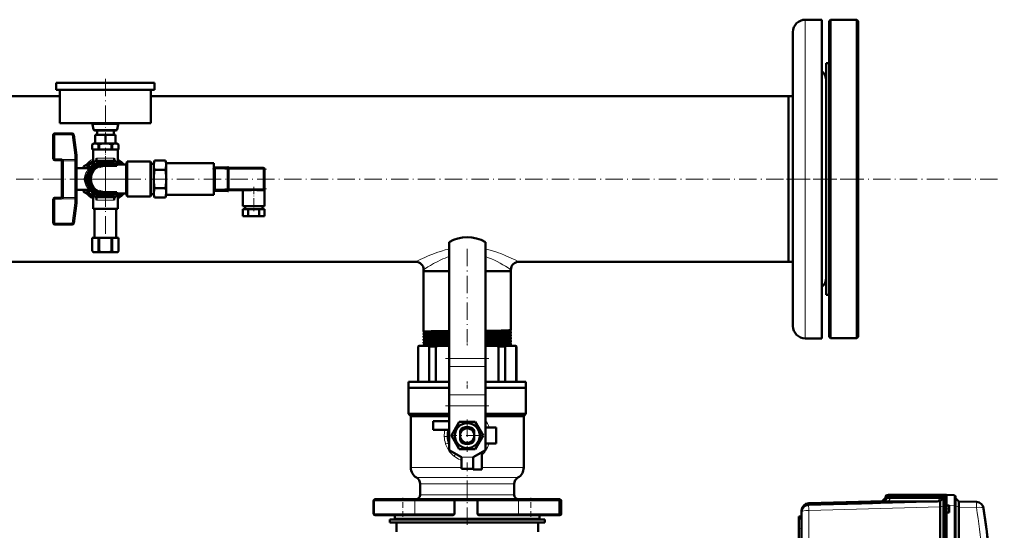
# Model space of a CAD drawing. Extents: x -2073 to 2460, y -1948 to 865.
# Tile 39 of 83: x 337 to 1018, y -1261 to -909. Entities that reach past the tile are written whole.
import ezdxf

# ---------------------------------------------------------------- set-up
doc = ezdxf.new("R2010")
doc.units = 0
doc.linetypes.add('DASHDOT', pattern=[18.5, 12, -3, 0.5, -3])

msp = doc.modelspace()

# ---------------------------------------------------------------- linework, layer by layer
at = {"color": 7, "lineweight": 18}
for p, q in [((880.07, -1018.74), (880.07, -908.71)), ((387.75, -981.05), (405.38, -981.05)), ((388.41, -984.43), (404.72, -984.43)), ((361.57, -988.24), (360.57, -988.24)), ((361.57, -988.24), (361.57, -987.24)), ((373.69, -988.24), (361.57, -988.24)), ((361.57, -988.24), (361.57, -1004.74)), ((373.69, -988.24), (373.69, -987.24)), ((373.69, -988.24), (374.68, -988.11)), ((373.69, -988.24), (375.57, -1002.31)), ((361.57, -1004.74), (360.57, -1004.74)), ((361.57, -1004.74), (365.57, -1004.74)), ((361.57, -1005.74), (361.57, -1004.74)), ((365.57, -1005.74), (365.57, -1004.74)), ((366.91, -1005.26), (366.24, -1006)), ((375.57, -1005.14), (367.57, -1005.14)), ((367.57, -1005.94), (367.57, -1005.14)), ((367.57, -1006.09), (367.57, -1005.94)), ((375.57, -1006.09), (367.57, -1006.09)), ((367.57, -1031.39), (367.57, -1006.09)), ((375.57, -1002.31), (376.56, -1002.17)), ((375.57, -1002.31), (375.57, -1005.14)), ((375.57, -1002.31), (376.57, -1002.31)), ((375.57, -1006.09), (375.57, -1005.14)), ((375.57, -1006.09), (375.57, -1031.39)), ((396.57, -1004.24), (390.41, -1004.24)), ((402.72, -1004.24), (396.57, -1004.24)), ((386.76, -1010.12), (387.04, -1010.13)), ((386.83, -1010.6), (386.77, -1010.57)), ((387.04, -1010.13), (387.08, -1010.17)), ((396.57, -1018.74), (396.57, -1009.58)), ((471.57, -1011.71), (472.07, -1011.71)), ((472.07, -1011.71), (481.07, -1011.71)), ((481.57, -1011.71), (481.07, -1011.71)), ((481.57, -1011.99), (505.57, -1011.99)), ((505.57, -1011.28), (505.57, -1010.99)), ((505.57, -1011.99), (505.57, -1011.28)), ((506.27, -1011.99), (505.57, -1011.99)), ((505.57, -1011.99), (505.57, -1025.49)), ((506.57, -1011.99), (506.27, -1011.99)), ((396.57, -1027.91), (396.57, -1018.74)), ((880.07, -1128.77), (880.07, -1018.74)), ((386.77, -1026.91), (386.83, -1026.89)), ((471.57, -1025.78), (472.07, -1025.78)), ((481.07, -1025.78), (472.07, -1025.78)), ((481.57, -1025.78), (481.07, -1025.78)), ((505.57, -1025.49), (481.57, -1025.49)), ((505.57, -1026.2), (505.57, -1025.49)), ((505.57, -1025.49), (506.27, -1025.49)), ((505.57, -1026.49), (505.57, -1026.2)), ((506.27, -1025.49), (506.57, -1025.49)), ((361.57, -1032.74), (360.57, -1032.74)), ((361.57, -1032.74), (361.57, -1031.74)), ((361.57, -1032.74), (365.57, -1032.74)), ((361.57, -1032.74), (361.57, -1049.24)), ((365.57, -1032.74), (365.57, -1031.74)), ((366.16, -1031.54), (366.76, -1032.34)), ((366.76, -1032.34), (375.57, -1032.34)), ((367.57, -1031.39), (375.57, -1031.39)), ((367.57, -1031.54), (367.57, -1031.39)), ((375.57, -1031.39), (375.57, -1032.34)), ((375.57, -1032.34), (376.57, -1032.34)), ((375.57, -1032.34), (375.57, -1035.17)), ((386.76, -1027.36), (387.04, -1027.35)), ((387.04, -1027.35), (387.08, -1027.31)), ((390.41, -1033.24), (396.57, -1033.24)), ((396.57, -1033.24), (402.72, -1033.24)), ((373.69, -1049.24), (375.57, -1035.17)), ((375.57, -1035.17), (376.56, -1035.31)), ((375.57, -1035.17), (376.57, -1035.17)), ((360.57, -1049.24), (361.57, -1049.24)), ((373.69, -1049.24), (361.57, -1049.24)), ((361.57, -1049.24), (361.57, -1050.24)), ((373.69, -1049.24), (374.68, -1049.37)), ((373.69, -1049.24), (373.69, -1050.24)), ((659.07, -1142.58), (634.07, -1142.58)), ((659.07, -1148.23), (634.07, -1148.23)), ((659.07, -1167.67), (634.07, -1167.67)), ((659.07, -1175.45), (634.07, -1175.45)), ((637.16, -1209.99), (637.05, -1209.9)), ((637.41, -1210.19), (637.16, -1209.99)), ((650.57, -1210.89), (642.57, -1210.89)), ((642.57, -1218.03), (607.57, -1218.03)), ((685.57, -1218.03), (656.57, -1218.03)), ((646.57, -1224.96), (611.57, -1224.96)), ((614.07, -1229.29), (646.57, -1229.29)), ((681.57, -1224.96), (646.57, -1224.96)), ((646.57, -1229.29), (679.07, -1229.29)), ((646.57, -1236.89), (614.07, -1236.89)), ((679.07, -1236.89), (646.57, -1236.89)), ((937.53, -1236.95), (936.53, -1236.98)), ((939.76, -1236.98), (973.9, -1236.98)), ((976.53, -1236.98), (975.74, -1237)), ((976.53, -1244.12), (976.53, -1236.98)), ((976.65, -1236.97), (976.65, -1236.92)), ((581.86, -1240.89), (581.99, -1240.89)), ((581.99, -1240.89), (601.99, -1240.89)), ((601.99, -1240.89), (610.44, -1240.89)), ((637.72, -1240.89), (610.44, -1240.89)), ((610.44, -1240.89), (610.44, -1249.89)), ((637.72, -1240.89), (646.57, -1240.89)), ((646.57, -1240.89), (653.61, -1240.89)), ((681.92, -1240.89), (653.61, -1240.89)), ((681.92, -1240.89), (690.37, -1240.89)), ((681.92, -1240.89), (681.92, -1249.89)), ((690.37, -1240.89), (710.37, -1240.89)), ((710.37, -1240.89), (711.52, -1240.89)), ((882.43, -1243.68), (882.43, -1242.63)), ((936.65, -1237.95), (935.57, -1237.98)), ((936.65, -1237.95), (936.65, -1238.97)), ((939.08, -1239), (937.42, -1241.35)), ((973.22, -1237.98), (939.08, -1237.98)), ((939.08, -1237.98), (939.08, -1239)), ((973.22, -1239), (971.56, -1241.35)), ((973.22, -1237.98), (973.22, -1239)), ((973.26, -1245.09), (975.57, -1244.57)), ((975.57, -1237.98), (974.85, -1237.99)), ((974.85, -1237.99), (974.85, -1239.02)), ((977.57, -1244.11), (976.53, -1244.12)), ((976.53, -1244.12), (976.53, -1274.69)), ((982.85, -1244.1), (977.56, -1243.91)), ((982.85, -1274.72), (982.85, -1244.1)), ((986.1, -1245.12), (983.81, -1244.6)), ((581.99, -1249.89), (581.86, -1249.89)), ((601.99, -1249.89), (581.99, -1249.89)), ((610.44, -1249.89), (601.99, -1249.89)), ((610.44, -1249.89), (637.72, -1249.89)), ((653.61, -1249.89), (681.92, -1249.89)), ((690.37, -1249.89), (681.92, -1249.89)), ((710.37, -1249.89), (690.37, -1249.89)), ((711.52, -1249.89), (710.37, -1249.89)), ((882.43, -1247.56), (973.27, -1245.18)), ((882.43, -1275.92), (882.43, -1247.56)), ((998.38, -1245.61), (986.1, -1245.29)), ((646.57, -1252.89), (596.57, -1252.89)), ((696.57, -1252.89), (646.57, -1252.89)), ((877.57, -1260.19), (875.57, -1260.26))]:
    msp.add_line(p, q, dxfattribs=at)
at = {"color": 7, "lineweight": 50}
for p, q in [((880.07, -908.71), (891.57, -908.71)), ((891.57, -1018.74), (891.57, -908.71)), ((896.57, -909.74), (897.57, -908.74)), ((896.57, -1127.74), (896.57, -909.74)), ((897.57, -1128.74), (897.57, -908.74)), ((897.57, -908.74), (915.57, -908.74)), ((915.57, -1128.74), (915.57, -908.74)), ((915.57, -908.74), (916.57, -909.74)), ((916.57, -1127.74), (916.57, -909.74)), ((871.57, -1018.74), (871.57, -917.21)), ((894.57, -948.53), (894.57, -938.74)), ((894.57, -938.74), (896.57, -938.74)), ((362.57, -952.24), (362.57, -957.24)), ((362.57, -952.24), (430.57, -952.24)), ((430.57, -952.24), (430.57, -957.24)), ((894.57, -1098.74), (894.57, -948.53)), ((362.57, -957.24), (430.57, -957.24)), ((365.07, -957.24), (365.07, -980.24)), ((428.07, -957.24), (428.07, -980.24)), ((24.66, -961.59), (365.07, -961.59)), ((428.07, -961.59), (868.57, -961.59)), ((868.57, -968.59), (868.57, -961.59)), ((868.57, -961.59), (871.57, -961.59)), ((868.57, -961.59), (868.57, -1075.89)), ((868.57, -1075.89), (868.57, -968.59)), ((365.07, -980.24), (428.07, -980.24)), ((387.75, -981.05), (388.41, -984.43)), ((389.39, -985.24), (403.74, -985.24)), ((390.82, -985.24), (390.82, -988.24)), ((402.32, -985.24), (402.32, -988.24)), ((405.38, -981.05), (404.72, -984.43)), ((360.57, -988.24), (360.57, -1004.74)), ((373.69, -987.24), (361.57, -987.24)), ((374.68, -988.11), (376.56, -1002.17)), ((396.57, -988.24), (389.57, -988.24)), ((389.57, -988.24), (389.57, -994.24)), ((403.57, -988.24), (396.57, -988.24)), ((396.57, -988.24), (396.57, -994.24)), ((403.57, -988.24), (403.57, -994.24)), ((388.47, -994.24), (387.47, -994.82)), ((387.47, -994.82), (387.47, -994.82)), ((387.47, -998.24), (387.47, -994.82)), ((387.47, -998.24), (387.47, -994.82)), ((387.47, -998.24), (387.47, -998.24)), ((391.81, -998.24), (387.47, -998.24)), ((388.07, -998.24), (388.07, -1008.46)), ((388.21, -998.24), (396.57, -998.24)), ((389, -994.24), (388.47, -994.24)), ((389.57, -994.24), (389, -994.24)), ((396.57, -994.24), (389.57, -994.24)), ((390.27, -994.24), (389.71, -994.24)), ((395.3, -994.24), (390.27, -994.24)), ((392.23, -994.82), (391.81, -994.82)), ((391.81, -998.24), (391.81, -994.82)), ((392.23, -998.24), (391.81, -998.24)), ((392.23, -998.24), (392.23, -994.82)), ((400.9, -998.24), (392.23, -998.24)), ((396.42, -994.24), (395.3, -994.24)), ((403.57, -994.24), (396.57, -994.24)), ((396.57, -998.24), (404.92, -998.24)), ((397.83, -994.24), (396.71, -994.24)), ((402.86, -994.24), (397.83, -994.24)), ((401.32, -994.82), (400.9, -994.82)), ((400.9, -998.24), (400.9, -994.82)), ((401.32, -998.24), (400.9, -998.24)), ((401.32, -998.24), (401.32, -994.82)), ((401.32, -998.24), (405.66, -998.24)), ((403.42, -994.24), (402.86, -994.24)), ((404.13, -994.24), (403.57, -994.24)), ((404.67, -994.24), (404.13, -994.24)), ((404.67, -994.24), (405.67, -994.82)), ((405.07, -998.24), (405.07, -1008.46)), ((405.66, -998.24), (405.66, -994.82)), ((405.67, -994.82), (405.66, -994.82)), ((405.67, -998.24), (405.66, -998.24)), ((405.67, -998.24), (405.67, -994.82)), ((361.57, -1005.74), (365.57, -1005.74)), ((376.57, -1002.31), (376.57, -1006.7)), ((388.07, -1006.33), (381.57, -1010.08)), ((389.35, -1006.24), (385.74, -1012.49)), ((396.57, -1006.24), (389.35, -1006.24)), ((403.78, -1006.24), (396.57, -1006.24)), ((405.23, -1008.74), (403.78, -1006.24)), ((409.24, -1008.74), (405.07, -1006.33)), ((430.07, -1007.74), (430.52, -1006.04)), ((430.52, -1006.04), (438.11, -1006.04)), ((438.57, -1007.74), (438.11, -1006.04)), ((366.57, -1007.05), (366.57, -1006.74)), ((366.57, -1007.25), (366.57, -1007.05)), ((366.57, -1030.43), (366.57, -1007.25)), ((376.57, -1006.7), (376.57, -1030.43)), ((385.61, -1011.24), (376.57, -1011.24)), ((376.57, -1011.24), (376.57, -1026.24)), ((381.57, -1010.08), (381.57, -1011.24)), ((385.74, -1012.49), (382.13, -1018.74)), ((404.57, -1008.74), (392.57, -1008.74)), ((392.57, -1010.49), (392.57, -1008.74)), ((396.57, -1009.58), (404.57, -1009.58)), ((404.57, -1009.58), (404.57, -1008.74)), ((404.57, -1008.74), (411.02, -1008.74)), ((411.56, -1006.74), (411.02, -1008.74)), ((411.02, -1028.74), (411.02, -1008.74)), ((411.56, -1030.74), (411.56, -1006.74)), ((411.56, -1006.74), (427.77, -1006.74)), ((427.77, -1006.74), (411.74, -1006.74)), ((428.07, -1007.04), (427.77, -1006.74)), ((427.77, -1030.74), (427.77, -1006.74)), ((428.07, -1007.04), (427.77, -1006.74)), ((428.07, -1030.44), (428.07, -1007.04)), ((430.07, -1008.26), (428.07, -1008.26)), ((430.07, -1007.74), (430.07, -1009.21)), ((430.07, -1009.21), (430.07, -1018.74)), ((430.52, -1012.39), (438.11, -1012.39)), ((438.57, -1007.74), (438.57, -1009.21)), ((471.57, -1007.74), (438.57, -1007.74)), ((438.57, -1009.21), (438.57, -1018.74)), ((471.57, -1010.61), (471.57, -1007.74)), ((471.57, -1010.54), (472.07, -1010.54)), ((471.57, -1011.29), (471.57, -1010.61)), ((471.57, -1026.19), (471.57, -1011.29)), ((472.07, -1011.71), (472.07, -1010.54)), ((481.07, -1010.71), (472.07, -1010.71)), ((472.07, -1011.71), (472.07, -1025.78)), ((481.07, -1010.47), (481.07, -1011.71)), ((481.57, -1010.47), (481.07, -1010.47)), ((481.07, -1025.78), (481.07, -1011.71)), ((481.57, -1011.71), (481.57, -1010.47)), ((505.57, -1010.99), (481.57, -1010.99)), ((481.57, -1011.71), (481.57, -1025.78)), ((506.57, -1025.49), (506.57, -1011.99)), ((385.59, -1024.74), (382.13, -1018.74)), ((430.07, -1018.74), (430.07, -1028.27)), ((438.57, -1018.74), (438.57, -1028.27)), ((871.57, -1120.27), (871.57, -1018.74)), ((891.57, -1128.77), (891.57, -1018.74)), ((385.61, -1026.24), (376.57, -1026.24)), ((381.57, -1026.24), (381.57, -1027.4)), ((385.59, -1024.74), (385.74, -1024.99)), ((385.74, -1024.99), (389.35, -1031.24)), ((392.57, -1028.74), (392.57, -1026.99)), ((430.52, -1025.09), (438.11, -1025.09)), ((471.57, -1026.87), (471.57, -1026.19)), ((471.57, -1029.74), (471.57, -1026.87)), ((471.57, -1026.94), (472.07, -1026.94)), ((472.07, -1026.94), (472.07, -1025.78)), ((472.07, -1026.78), (481.07, -1026.78)), ((481.07, -1025.78), (481.07, -1027.01)), ((481.57, -1027.01), (481.07, -1027.01)), ((481.57, -1027.01), (481.57, -1025.78)), ((481.57, -1026.49), (495.8, -1026.49)), ((491.57, -1026.49), (491.57, -1037.49)), ((502.33, -1026.49), (505.57, -1026.49)), ((506.57, -1025.49), (506.57, -1037.49)), ((360.57, -1032.74), (360.57, -1049.24)), ((361.57, -1031.74), (365.57, -1031.74)), ((366.57, -1030.74), (366.57, -1030.43)), ((376.57, -1030.43), (376.57, -1032.34)), ((376.57, -1032.34), (376.57, -1035.17)), ((381.57, -1027.4), (388.07, -1031.15)), ((388.07, -1029.02), (388.07, -1039.24)), ((389.35, -1031.24), (396.57, -1031.24)), ((404.57, -1028.74), (392.57, -1028.74)), ((396.57, -1027.91), (404.57, -1027.91)), ((396.57, -1031.24), (403.78, -1031.24)), ((403.78, -1031.24), (405.23, -1028.74)), ((404.57, -1028.74), (404.57, -1027.91)), ((411.02, -1028.74), (404.57, -1028.74)), ((405.07, -1031.15), (409.24, -1028.74)), ((405.07, -1029.02), (405.07, -1039.24)), ((411.02, -1028.74), (411.56, -1030.74)), ((427.77, -1030.74), (411.56, -1030.74)), ((427.77, -1030.74), (428.07, -1030.44)), ((427.77, -1030.74), (428.07, -1030.44)), ((430.07, -1029.22), (428.07, -1029.22)), ((430.07, -1028.27), (430.07, -1029.74)), ((430.07, -1029.74), (430.52, -1031.44)), ((430.52, -1031.44), (438.11, -1031.44)), ((438.57, -1029.74), (438.11, -1031.44)), ((438.57, -1028.27), (438.57, -1029.74)), ((471.57, -1029.74), (438.57, -1029.74)), ((374.68, -1049.37), (376.56, -1035.31)), ((388.07, -1039.24), (396.57, -1039.24)), ((389.07, -1039.24), (389.07, -1059.24)), ((396.57, -1039.24), (405.07, -1039.24)), ((404.07, -1039.24), (404.07, -1059.24)), ((495.31, -1039.49), (491.56, -1039.49)), ((491.56, -1039.49), (491.56, -1044.49)), ((491.57, -1037.49), (499.07, -1037.49)), ((493.07, -1037.49), (493.07, -1039.49)), ((502.82, -1039.49), (495.31, -1039.49)), ((495.31, -1039.49), (495.31, -1044.49)), ((499.07, -1037.49), (506.57, -1037.49)), ((506.57, -1039.49), (502.82, -1039.49)), ((502.82, -1039.49), (502.82, -1044.49)), ((505.07, -1037.49), (505.07, -1039.49)), ((506.57, -1039.49), (506.57, -1044.49)), ((495.31, -1044.49), (491.56, -1044.49)), ((502.82, -1044.49), (495.31, -1044.49)), ((506.57, -1044.49), (502.82, -1044.49)), ((373.69, -1050.24), (361.57, -1050.24)), ((387.47, -1059.24), (387.47, -1059.24)), ((387.47, -1059.24), (387.47, -1068.24)), ((391.81, -1059.24), (387.47, -1059.24)), ((387.47, -1059.24), (387.47, -1068.24)), ((391.81, -1059.24), (391.81, -1068.24)), ((391.81, -1059.24), (392.23, -1059.24)), ((392.23, -1059.24), (392.23, -1068.24)), ((400.9, -1059.24), (392.23, -1059.24)), ((400.9, -1059.24), (400.9, -1068.24)), ((400.9, -1059.24), (401.32, -1059.24)), ((401.32, -1059.24), (401.32, -1068.24)), ((405.66, -1059.24), (401.32, -1059.24)), ((405.66, -1059.24), (405.66, -1068.24)), ((405.66, -1059.24), (405.67, -1059.24)), ((405.67, -1059.24), (405.67, -1068.24)), ((634.07, -1062.24), (634.07, -1142.58)), ((659.07, -1062.24), (659.07, -1142.58)), ((387.47, -1068.24), (387.47, -1068.24)), ((388.04, -1069.24), (387.47, -1068.24)), ((388.04, -1069.24), (388.17, -1069.24)), ((391.11, -1069.24), (388.17, -1069.24)), ((391.11, -1069.24), (393.63, -1069.24)), ((391.81, -1068.24), (392.23, -1068.24)), ((399.5, -1069.24), (393.63, -1069.24)), ((399.5, -1069.24), (402.02, -1069.24)), ((400.9, -1068.24), (401.32, -1068.24)), ((404.96, -1069.24), (402.02, -1069.24)), ((404.96, -1069.24), (405.09, -1069.24)), ((405.09, -1069.24), (405.67, -1068.24)), ((405.66, -1068.24), (405.67, -1068.24)), ((182.22, -1075.89), (610.92, -1075.89)), ((616.42, -1081.39), (616.42, -1082.39)), ((676.72, -1081.39), (676.72, -1082.39)), ((682.22, -1075.89), (868.57, -1075.89)), ((868.57, -1075.89), (871.57, -1075.89)), ((616.42, -1082.39), (632.11, -1082.39)), ((616.42, -1082.39), (616.42, -1124.08)), ((616.42, -1082.39), (634.07, -1082.39)), ((632.11, -1082.39), (634.07, -1082.39)), ((659.07, -1082.39), (676.72, -1082.39)), ((659.07, -1082.39), (676.72, -1082.39)), ((676.72, -1082.39), (676.72, -1123.1)), ((894.57, -1098.74), (896.57, -1098.74)), ((616.42, -1124.08), (616.42, -1124.09)), ((616.42, -1125.33), (616.42, -1125.34)), ((616.42, -1125.34), (616.42, -1126.06)), ((616.42, -1126.06), (616.42, -1126.07)), ((616.42, -1127.35), (616.42, -1127.36)), ((616.42, -1127.36), (616.42, -1128.04)), ((634.07, -1123.72), (632.11, -1123.75)), ((634.07, -1124.97), (632.11, -1124.99)), ((634.07, -1125.7), (632.11, -1125.73)), ((634.07, -1126.99), (632.11, -1127.01)), ((634.07, -1127.68), (632.11, -1127.71)), ((634.07, -1129.01), (632.11, -1129.03)), ((676.72, -1123.1), (676.71, -1123.1)), ((676.71, -1124.32), (676.72, -1124.32)), ((676.72, -1125.07), (676.71, -1125.08)), ((676.71, -1126.34), (676.72, -1126.35)), ((676.72, -1124.32), (676.72, -1125.07)), ((676.72, -1126.35), (676.72, -1127.05)), ((676.72, -1128.37), (676.72, -1129.03)), ((880.07, -1128.77), (891.57, -1128.77)), ((896.57, -1127.74), (897.57, -1128.74)), ((897.57, -1128.74), (915.57, -1128.74)), ((915.57, -1128.74), (916.57, -1127.74)), ((612.57, -1134.39), (613.07, -1133.89)), ((612.57, -1134.39), (612.72, -1134.39)), ((612.57, -1158.89), (612.57, -1134.39)), ((612.72, -1134.39), (612.72, -1158.89)), ((613.43, -1133.89), (613.07, -1133.89)), ((619.65, -1133.89), (613.43, -1133.89)), ((616.42, -1129.38), (616.42, -1130.03)), ((616.42, -1131.39), (616.42, -1132.01)), ((616.42, -1133.41), (616.42, -1133.89)), ((626.62, -1133.89), (619.65, -1133.89)), ((620.36, -1158.89), (620.36, -1134.39)), ((620.36, -1134.39), (624.9, -1134.39)), ((624.9, -1134.39), (624.9, -1158.89)), ((634.07, -1133.89), (626.62, -1133.89)), ((634.07, -1129.67), (632.11, -1129.69)), ((634.07, -1131.03), (632.11, -1131.05)), ((634.07, -1131.65), (632.11, -1131.67)), ((634.07, -1133.04), (632.11, -1133.07)), ((634.07, -1133.64), (632.11, -1133.66)), ((666.51, -1133.89), (659.07, -1133.89)), ((673.48, -1133.89), (666.51, -1133.89)), ((668.23, -1158.89), (668.23, -1134.39)), ((668.23, -1134.39), (672.77, -1134.39)), ((672.77, -1134.39), (672.77, -1158.89)), ((679.7, -1133.89), (673.48, -1133.89)), ((676.72, -1130.39), (676.72, -1131.02)), ((676.72, -1132.4), (676.72, -1133.01)), ((680.07, -1133.89), (679.7, -1133.89)), ((680.07, -1133.89), (680.57, -1134.39)), ((680.41, -1158.89), (680.41, -1134.39)), ((680.41, -1134.39), (680.57, -1134.39)), ((680.57, -1134.39), (680.57, -1158.89)), ((634.07, -1148.23), (634.07, -1142.58)), ((659.07, -1148.23), (659.07, -1142.58)), ((634.07, -1148.23), (634.07, -1167.67)), ((659.07, -1148.23), (659.07, -1167.67)), ((606.07, -1158.89), (634.07, -1158.89)), ((606.07, -1162.89), (606.07, -1158.89)), ((634.07, -1162.89), (606.07, -1162.89)), ((606.07, -1162.89), (634.07, -1162.89)), ((606.07, -1162.89), (606.07, -1180.89)), ((659.07, -1158.89), (687.07, -1158.89)), ((687.07, -1162.89), (659.07, -1162.89)), ((659.07, -1162.89), (687.07, -1162.89)), ((687.07, -1158.89), (687.07, -1162.89)), ((687.07, -1162.89), (687.07, -1180.89)), ((634.07, -1167.67), (634.07, -1175.45)), ((659.07, -1167.67), (659.07, -1175.45)), ((634.07, -1175.45), (634.07, -1205.89)), ((659.07, -1175.45), (659.07, -1205.89)), ((606.07, -1180.89), (634.07, -1180.89)), ((607.57, -1182.39), (606.07, -1180.89)), ((607.57, -1182.39), (634.07, -1182.39)), ((607.57, -1182.39), (607.57, -1218.03)), ((659.07, -1180.89), (687.07, -1180.89)), ((659.07, -1182.39), (685.57, -1182.39)), ((685.57, -1182.39), (687.07, -1180.89)), ((685.57, -1182.39), (685.57, -1218.03)), ((634.07, -1185.89), (623.07, -1185.89)), ((623.07, -1185.89), (623.07, -1191.89)), ((635.6, -1195.89), (641.08, -1186.39)), ((641.08, -1186.39), (646.57, -1186.39)), ((646.57, -1186.39), (652.05, -1186.39)), ((652.05, -1186.39), (657.53, -1195.89)), ((623.07, -1191.89), (633.67, -1191.89)), ((633.86, -1195.89), (634.07, -1195.54)), ((634.07, -1196.24), (633.86, -1195.89)), ((641.08, -1205.39), (635.6, -1195.89)), ((641.72, -1192.36), (641.72, -1192.92)), ((641.72, -1194.68), (641.72, -1192.92)), ((641.72, -1194.68), (641.72, -1197.11)), ((641.72, -1198.55), (641.72, -1197.11)), ((651.42, -1192.38), (651.42, -1192.36)), ((651.42, -1192.38), (651.42, -1193.5)), ((651.42, -1193.75), (651.42, -1193.5)), ((651.42, -1193.75), (651.42, -1194.68)), ((651.42, -1197.11), (651.42, -1194.68)), ((651.42, -1197.11), (651.42, -1198.03)), ((657.53, -1195.89), (652.05, -1205.39)), ((666.57, -1190.39), (659.07, -1190.39)), ((659.07, -1195.54), (659.27, -1195.89)), ((659.27, -1195.89), (659.07, -1196.24)), ((666.57, -1201.39), (666.57, -1190.39)), ((641.72, -1198.55), (641.72, -1199.42)), ((651.42, -1199.42), (651.42, -1198.03)), ((659.07, -1201.39), (666.57, -1201.39)), ((642.57, -1210.89), (634.07, -1205.89)), ((646.57, -1205.39), (641.08, -1205.39)), ((652.05, -1205.39), (646.57, -1205.39)), ((650.57, -1210.89), (659.07, -1205.89)), ((656.57, -1219.39), (656.57, -1207.36)), ((642.57, -1218.89), (642.57, -1210.89)), ((650.57, -1218.89), (650.57, -1210.89)), ((650.57, -1210.89), (650.57, -1219.39)), ((650.57, -1218.89), (642.57, -1218.89)), ((650.57, -1219.39), (656.57, -1219.39)), ((614.07, -1229.29), (614.07, -1236.89)), ((679.07, -1229.29), (679.07, -1236.89)), ((937.57, -1236.94), (936.53, -1236.98)), ((938.47, -1236.92), (937.53, -1236.95)), ((937.57, -1236.94), (937.56, -1236.94)), ((938.47, -1236.92), (937.57, -1236.94)), ((938.47, -1236.92), (937.57, -1236.94)), ((940.49, -1236.94), (940.23, -1236.94)), ((974.63, -1236.94), (940.49, -1236.94)), ((974.63, -1236.94), (940.49, -1236.94)), ((974.64, -1236.94), (940.49, -1236.94)), ((976.68, -1236.96), (975.74, -1237)), ((976.53, -1236.98), (977.57, -1236.94)), ((977.56, -1236.94), (976.65, -1236.92)), ((977.56, -1236.94), (976.65, -1236.92)), ((977.56, -1236.94), (976.68, -1236.96)), ((977.56, -1243.91), (977.56, -1236.94)), ((977.56, -1236.94), (982.85, -1237.12)), ((581.86, -1240.89), (581.86, -1249.89)), ((581.99, -1240.89), (581.99, -1249.89)), ((583.18, -1239.89), (582.86, -1239.89)), ((601.99, -1239.89), (582.99, -1239.89)), ((610.02, -1239.89), (601.99, -1239.89)), ((610.02, -1239.89), (637.59, -1239.89)), ((646.57, -1239.89), (637.59, -1239.89)), ((637.72, -1240.89), (637.72, -1249.89)), ((653.76, -1239.89), (646.57, -1239.89)), ((653.61, -1240.89), (653.61, -1249.89)), ((653.76, -1239.89), (682.34, -1239.89)), ((690.37, -1239.89), (682.34, -1239.89)), ((709.37, -1239.89), (690.37, -1239.89)), ((710.52, -1239.89), (709.37, -1239.89)), ((710.37, -1240.89), (710.37, -1249.89)), ((711.52, -1240.89), (711.52, -1249.89)), ((933.88, -1241.29), (882.43, -1242.63)), ((973.27, -1241.3), (882.43, -1243.68)), ((886, -1243.59), (888.38, -1243.53)), ((889.98, -1243.42), (888.26, -1243.46)), ((888.27, -1243.49), (889.98, -1243.45)), ((889.98, -1243.45), (889.97, -1243.48)), ((918.73, -1242.73), (890.1, -1243.48)), ((918.85, -1242.68), (918.87, -1242.73)), ((920.44, -1242.69), (926.62, -1242.52)), ((935.57, -1239), (933.27, -1241.3)), ((936.65, -1238.97), (934.51, -1241.32)), ((935.57, -1237.98), (935.57, -1239)), ((936.65, -1238.97), (935.57, -1239)), ((937.42, -1241.35), (971.41, -1241.35)), ((973.22, -1239), (939.08, -1239)), ((974.85, -1239.02), (972.75, -1241.32)), ((973.26, -1245.09), (973.25, -1244.23)), ((973.26, -1241.3), (975.57, -1239)), ((975.57, -1239), (974.85, -1239.02)), ((975.57, -1244.34), (975.57, -1237.98)), ((975.57, -1274.91), (975.57, -1244.34)), ((977.56, -1244.11), (977.56, -1243.91)), ((977.56, -1244.11), (977.56, -1246.61)), ((979.56, -1244.18), (977.56, -1244.11)), ((977.57, -1244.11), (977.57, -1243.91)), ((979.56, -1244.18), (979.56, -1246.61)), ((983.81, -1244.32), (983.81, -1238.12)), ((986.1, -1241.42), (983.81, -1239.12)), ((983.81, -1274.95), (983.81, -1244.32)), ((986.1, -1241.41), (998.38, -1241.74)), ((582.86, -1250.89), (582.98, -1250.89)), ((582.99, -1250.89), (610.02, -1250.89)), ((596.57, -1250.89), (596.57, -1252.89)), ((636.06, -1250.89), (610.02, -1250.89)), ((682.34, -1250.89), (655.37, -1250.89)), ((682.34, -1250.89), (709.37, -1250.89)), ((696.57, -1250.89), (696.57, -1252.89)), ((709.38, -1250.89), (710.52, -1250.89)), ((877.57, -1247.63), (877.57, -1248.67)), ((877.57, -1248.68), (877.57, -1277.04)), ((973.26, -1245.09), (973.27, -1245.18)), ((973.27, -1275.65), (973.27, -1245.18)), ((977.56, -1246.61), (977.56, -1249.11)), ((979.56, -1249.04), (977.56, -1249.11)), ((977.56, -1274.68), (977.56, -1249.11)), ((977.57, -1274.68), (977.57, -1249.11)), ((979.56, -1246.61), (979.56, -1249.04)), ((986.1, -1245.29), (986.1, -1275.66)), ((593.07, -1253.89), (646.57, -1253.89)), ((593.07, -1253.89), (593.07, -1255.89)), ((593.07, -1255.89), (646.57, -1255.89)), ((597.57, -1253.89), (646.57, -1253.89)), ((597.57, -1262.39), (597.57, -1255.89)), ((646.57, -1253.89), (700.07, -1253.89)), ((646.57, -1253.89), (695.57, -1253.89)), ((646.57, -1255.89), (700.07, -1255.89)), ((695.57, -1262.39), (695.57, -1255.89)), ((700.07, -1253.89), (700.07, -1255.89)), ((875.57, -1251.76), (877.57, -1251.69)), ((875.57, -1253.26), (875.57, -1251.76)), ((877.57, -1253.19), (875.57, -1253.26)), ((875.57, -1253.26), (875.57, -1260.26)), ((875.57, -1260.26), (875.57, -1277.89))]:
    msp.add_line(p, q, dxfattribs=at)
at = {"color": 7, "linetype": 'DASHDOT', "lineweight": 18}
for p, q in [((396.57, -949.44), (396.57, -983.04)), ((396.57, -1003.14), (396.57, -1034.34)), ((479.17, -1011.99), (507.97, -1011.99)), ((1012.97, -1018.74), (-719.83, -1018.74)), ((412.17, -1018.74), (380.97, -1018.74)), ((867.06, -1018.74), (921.07, -1018.74)), ((396.57, -1026), (396.57, -1062.26)), ((479.17, -1025.49), (507.97, -1025.49)), ((646.57, -1067), (646.57, -1131.06)), ((661.57, -1142.58), (631.56, -1142.58)), ((661.57, -1175.45), (631.56, -1175.45)), ((646.57, -1184.71), (646.57, -1207.07)), ((657.75, -1195.89), (635.39, -1195.89)), ((646.57, -1257.48), (646.57, -1214.45))]:
    msp.add_line(p, q, dxfattribs=at)
at = {"color": 7, "linetype": 'DASHDOT', "lineweight": 18, "ltscale": 0.090015}
msp.add_line((396.57, -984.94), (396.57, -988.54), dxfattribs=at)
at = {"color": 7, "linetype": 'DASHDOT', "lineweight": 18, "ltscale": 0.306673}
msp.add_line((396.57, -997.22), (396.57, -1009.49), dxfattribs=at)
at = {"color": 7, "linetype": 'DASHDOT', "lineweight": 18, "ltscale": 0.3}
msp.add_line((470.57, -1011.71), (482.57, -1011.71), dxfattribs=at)
at = {"color": 7, "linetype": 'DASHDOT', "lineweight": 18, "ltscale": 0.405016}
msp.add_line((505.57, -1010.64), (505.57, -1026.84), dxfattribs=at)
at = {"color": 7, "linetype": 'DASHDOT', "lineweight": 18, "ltscale": 0.015002}
msp.add_line((471.52, -1025.78), (472.12, -1025.78), dxfattribs=at)
at = {"color": 7, "linetype": 'DASHDOT', "lineweight": 18, "ltscale": 0.015015}
msp.add_line((481.62, -1025.78), (481.01, -1025.78), dxfattribs=at)
at = {"color": 7, "linetype": 'DASHDOT', "lineweight": 18, "ltscale": 0.420013}
msp.add_line((499.07, -1024.09), (499.07, -1040.89), dxfattribs=at)
at = {"color": 7, "linetype": 'DASHDOT', "lineweight": 18, "ltscale": 0.040936}
msp.add_line((646.57, -1126.21), (646.57, -1127.84), dxfattribs=at)
at = {"color": 7, "linetype": 'DASHDOT', "lineweight": 18, "ltscale": 0.039822}
msp.add_line((646.57, -1128.23), (646.57, -1129.82), dxfattribs=at)
at = {"color": 7, "linetype": 'DASHDOT', "lineweight": 18, "ltscale": 0.038855}
msp.add_line((646.57, -1130.25), (646.57, -1131.8), dxfattribs=at)
at = {"color": 7, "linetype": 'DASHDOT', "lineweight": 18, "ltscale": 0.038019}
msp.add_line((646.57, -1132.27), (646.57, -1133.79), dxfattribs=at)
at = {"color": 7, "linetype": 'DASHDOT', "lineweight": 18, "ltscale": 0.120013}
msp.add_line((646.57, -1158.49), (646.57, -1163.29), dxfattribs=at)
at = {"color": 7, "linetype": 'DASHDOT', "lineweight": 18, "ltscale": 0.240015}
msp.add_line((651.37, -1210.89), (641.76, -1210.89), dxfattribs=at)
at = {"color": 7, "linetype": 'DASHDOT', "lineweight": 18, "ltscale": 0.329999}
for p, q in [((601.99, -1251.99), (601.99, -1238.79)), ((690.37, -1251.99), (690.37, -1238.79))]:
    msp.add_line(p, q, dxfattribs=at)
at = {"color": 7, "linetype": 'DASHDOT', "lineweight": 18, "ltscale": 0.029999}
for p, q in [((601.86, -1250.99), (601.86, -1249.79)), ((691.52, -1250.99), (691.52, -1249.79))]:
    msp.add_line(p, q, dxfattribs=at)
at = {"color": 7, "linetype": 'DASHDOT', "lineweight": 18, "ltscale": 0.060013}
msp.add_line((979.76, -1246.61), (977.36, -1246.61), dxfattribs=at)
at = {"color": 7, "lineweight": 50}
for points in [[(389, -994.24), (388.34, -994.42), (387.47, -994.82)], [(390.27, -994.24), (390.93, -994.42), (391.81, -994.82)], [(395.3, -994.24), (393.97, -994.42), (392.51, -994.74), (392.23, -994.82)], [(397.83, -994.24), (399.16, -994.42), (400.62, -994.74), (400.9, -994.82)], [(402.86, -994.24), (402.2, -994.42), (401.32, -994.82)], [(404.13, -994.24), (404.79, -994.42), (405.66, -994.82)], [(390.39, -1005.79), (390.48, -1005.57), (390.53, -1005.34), (390.54, -1005.03), (390.52, -1004.72), (390.42, -1004.29), (390.41, -1004.24)], [(402.74, -1005.79), (402.63, -1005.49), (402.59, -1005.18), (402.59, -1004.87), (402.72, -1004.24)], [(430.52, -1006.04), (430.22, -1007.42), (430.08, -1008.64), (430.07, -1009.21)], [(438.57, -1009.21), (438.5, -1008.04), (438.29, -1006.76), (438.11, -1006.04)], [(430.07, -1009.21), (430.13, -1010.39), (430.34, -1011.66), (430.52, -1012.39)], [(430.52, -1012.39), (430.27, -1014.54), (430.12, -1016.65), (430.07, -1018.74)], [(438.11, -1012.39), (438.41, -1011), (438.55, -1009.79), (438.57, -1009.21)], [(438.57, -1018.74), (438.51, -1016.64), (438.36, -1014.54), (438.11, -1012.39)], [(430.07, -1018.74), (430.12, -1020.84), (430.27, -1022.94), (430.52, -1025.09)], [(438.11, -1025.09), (438.36, -1022.94), (438.51, -1020.84), (438.57, -1018.74)], [(430.52, -1025.09), (430.22, -1026.48), (430.08, -1027.69), (430.07, -1028.27)], [(438.57, -1028.27), (438.5, -1027.1), (438.29, -1025.82), (438.11, -1025.09)], [(495.8, -1026.49), (496.27, -1026.47), (497.25, -1026.34), (498.28, -1026.2)], [(499.85, -1026.2), (500.62, -1026.3), (501.38, -1026.41), (502.02, -1026.48), (502.33, -1026.49)], [(390.39, -1031.69), (390.5, -1031.99), (390.54, -1032.3), (390.54, -1032.61), (390.41, -1033.24)], [(402.74, -1031.69), (402.65, -1031.92), (402.6, -1032.14), (402.59, -1032.45), (402.61, -1032.76), (402.67, -1033.07), (402.72, -1033.24)], [(430.07, -1028.27), (430.13, -1029.44), (430.34, -1030.72), (430.52, -1031.44)], [(438.11, -1031.44), (438.41, -1030.06), (438.55, -1028.85), (438.57, -1028.27)], [(632.11, -1123.75), (621.53, -1123.9), (618.08, -1123.98), (616.61, -1124.05), (616.44, -1124.07), (616.42, -1124.08), (616.42, -1124.08), (616.42, -1124.08), (616.42, -1124.08)], [(632.11, -1124.99), (623.92, -1125.1), (618.85, -1125.21), (616.97, -1125.27), (616.5, -1125.31), (616.43, -1125.32), (616.42, -1125.33)], [(632.11, -1125.73), (621.53, -1125.88), (618.08, -1125.96), (616.61, -1126.03), (616.44, -1126.05), (616.42, -1126.06), (616.42, -1126.06), (616.42, -1126.06), (616.42, -1126.06)], [(632.11, -1127.01), (623.94, -1127.13), (618.86, -1127.23), (617.16, -1127.29), (616.66, -1127.32), (616.46, -1127.34), (616.43, -1127.35), (616.42, -1127.35)], [(632.11, -1127.71), (621.53, -1127.86), (618.08, -1127.94), (616.61, -1128.01), (616.44, -1128.03), (616.42, -1128.04), (616.42, -1128.04), (616.42, -1128.04), (616.42, -1128.04)], [(632.11, -1129.03), (623.98, -1129.14), (620.72, -1129.2), (617.59, -1129.29), (616.59, -1129.34), (616.45, -1129.36), (616.42, -1129.37)], [(676.71, -1123.1), (676.71, -1123.1), (676.68, -1123.11), (676.52, -1123.13), (675.29, -1123.19), (669.93, -1123.31), (659.07, -1123.46)], [(676.72, -1124.32), (676.71, -1124.33), (676.71, -1124.33), (676.71, -1124.33), (676.7, -1124.33), (676.67, -1124.34), (676.27, -1124.38), (675.49, -1124.42), (672.91, -1124.49), (665.02, -1124.62), (659.07, -1124.69)], [(676.71, -1125.08), (676.7, -1125.08), (676.66, -1125.09), (676.37, -1125.12), (674.15, -1125.2), (671.39, -1125.26), (659.07, -1125.43)], [(676.72, -1126.35), (676.71, -1126.35), (676.71, -1126.35), (676.7, -1126.36), (676.62, -1126.37), (675.89, -1126.42), (673.97, -1126.49), (667.51, -1126.61), (659.07, -1126.72)], [(676.71, -1127.06), (676.68, -1127.07), (676.57, -1127.08), (675.73, -1127.13), (672.56, -1127.22), (661.66, -1127.38), (659.07, -1127.41)], [(676.72, -1128.37), (676.71, -1128.37), (676.71, -1128.37), (676.7, -1128.38), (676.62, -1128.39), (675.9, -1128.44), (672.92, -1128.53), (669.96, -1128.59), (659.07, -1128.74)], [(676.71, -1129.04), (676.69, -1129.05), (676.62, -1129.06), (676.11, -1129.1), (672.97, -1129.19), (662.68, -1129.35), (659.07, -1129.4)], [(632.11, -1129.69), (621.53, -1129.84), (618.08, -1129.92), (616.61, -1129.99), (616.44, -1130.01), (616.42, -1130.02), (616.42, -1130.02), (616.42, -1130.03), (616.42, -1130.03)], [(632.11, -1131.05), (623.99, -1131.16), (620.74, -1131.22), (617.6, -1131.3), (616.6, -1131.36), (616.46, -1131.38), (616.42, -1131.39)], [(632.11, -1131.67), (621.53, -1131.83), (618.08, -1131.91), (616.61, -1131.98), (616.44, -1132), (616.42, -1132.01), (616.42, -1132.01), (616.42, -1132.01), (616.42, -1132.01)], [(632.11, -1133.07), (623.98, -1133.18), (618.9, -1133.28), (616.99, -1133.35), (616.52, -1133.38), (616.43, -1133.4)], [(632.11, -1133.66), (621.64, -1133.81), (618.18, -1133.89)], [(676.72, -1130.39), (676.71, -1130.39), (676.71, -1130.39), (676.71, -1130.39), (676.7, -1130.39), (676.68, -1130.4), (676.4, -1130.43), (675.89, -1130.46), (672.5, -1130.56), (661.63, -1130.72), (659.07, -1130.75)], [(676.71, -1131.03), (676.68, -1131.03), (676.61, -1131.05), (676.09, -1131.08), (672.92, -1131.18), (662.59, -1131.34), (659.07, -1131.38)], [(676.72, -1132.4), (676.71, -1132.4), (676.71, -1132.4), (676.71, -1132.41), (676.7, -1132.41), (676.68, -1132.42), (676.4, -1132.45), (675.89, -1132.48), (672.5, -1132.57), (661.61, -1132.74), (659.07, -1132.77)], [(676.7, -1133.01), (676.6, -1133.03), (676.07, -1133.07), (672.87, -1133.17), (662.48, -1133.33), (659.07, -1133.37)], [(641.72, -1192.92), (642.2, -1192.22), (642.78, -1191.59), (643.45, -1191.06), (644.2, -1190.63), (645, -1190.31), (645.84, -1190.11), (646.42, -1190.05)], [(646.42, -1190.05), (647.27, -1190.07), (648.11, -1190.22), (648.93, -1190.48), (649.7, -1190.87), (650.41, -1191.35), (651.04, -1191.94), (651.42, -1192.38)], [(637.59, -1239.89), (637.6, -1239.89), (637.61, -1239.9), (637.62, -1239.91), (637.64, -1239.98), (637.69, -1240.22), (637.72, -1240.89)], [(653.76, -1239.89), (653.75, -1239.89), (653.74, -1239.9), (653.73, -1239.91), (653.7, -1239.98), (653.65, -1240.22), (653.61, -1240.89)], [(973.24, -1241.6), (973.26, -1241.32), (973.26, -1241.31), (973.26, -1241.3)], [(986.17, -1242.5), (986.14, -1241.62), (986.11, -1241.44), (986.11, -1241.42), (986.1, -1241.42)], [(637.72, -1249.89), (637.68, -1250.1), (637.58, -1250.29), (637.43, -1250.45), (637.26, -1250.58), (636.98, -1250.72), (636.68, -1250.82), (636.06, -1250.89)], [(655.37, -1250.89), (654.93, -1250.86), (654.5, -1250.76), (654.1, -1250.58), (653.92, -1250.45), (653.76, -1250.29), (653.65, -1250.1), (653.61, -1249.89)]]:
    msp.add_lwpolyline(points, dxfattribs=at)
at = {"color": 7, "lineweight": 18}
for points in [[(366.91, -1005.26), (367.22, -1005.45), (367.45, -1005.68), (367.55, -1005.86), (367.57, -1005.94)], [(375.57, -1005.14), (375.79, -1005.18), (375.99, -1005.28), (376.21, -1005.49), (376.37, -1005.76), (376.5, -1006.13), (376.57, -1006.7)], [(375.57, -1006.09), (375.99, -1006.14), (376.27, -1006.26), (376.45, -1006.4), (376.56, -1006.63), (376.57, -1006.7)], [(385.61, -1011.24), (384.88, -1011.97), (384.29, -1012.65), (383.67, -1013.51), (383.09, -1014.51), (382.84, -1015.06), (382.61, -1015.64), (382.33, -1016.57), (382.14, -1017.56), (382.07, -1018.58), (382.08, -1019.18), (382.12, -1019.78), (382.22, -1020.39), (382.35, -1021), (382.56, -1021.69), (382.81, -1022.36), (383.1, -1022.98), (383.42, -1023.56), (383.84, -1024.23)], [(384.04, -1010.95), (384.27, -1010.67), (384.46, -1010.5), (385.02, -1010.11)], [(385.02, -1027.37), (384.56, -1027.07), (384.36, -1026.9), (384.11, -1026.63), (384.04, -1026.54)], [(634.07, -1067.1), (631.38, -1067.74), (628.78, -1068.46), (626.27, -1069.25), (624.46, -1069.88), (622.73, -1070.52), (620.82, -1071.28), (619.02, -1072.03), (617.18, -1072.84), (614.03, -1074.32), (610.92, -1075.89)], [(682.22, -1075.89), (679.55, -1074.54), (676.93, -1073.29), (675.39, -1072.59), (672.85, -1071.5), (669.74, -1070.27), (668.09, -1069.67), (666.38, -1069.09), (664.02, -1068.36), (661.58, -1067.69), (659.07, -1067.1)], [(634.07, -1072.34), (632.67, -1072.81), (631.32, -1073.32), (629.8, -1073.94), (628.34, -1074.58), (625.75, -1075.84), (623.34, -1077.12), (621.19, -1078.36), (619.35, -1079.49), (616.42, -1081.39)], [(676.72, -1081.39), (675.73, -1080.73), (674.1, -1079.68), (673.05, -1079.03), (671.24, -1077.95), (669.2, -1076.79), (667.31, -1075.8), (665.29, -1074.82), (663.31, -1073.93), (661.23, -1073.1), (659.07, -1072.34)], [(630.71, -1196.57), (632.68, -1196.46), (633.03, -1196.43), (633.07, -1196.42), (633.07, -1196.42), (633.07, -1196.42), (633.08, -1196.41)], [(637.05, -1209.9), (635.89, -1208.84), (634.84, -1207.68), (633.9, -1206.42), (633.07, -1205.09), (632.36, -1203.68), (631.97, -1202.77), (631.64, -1201.84)], [(982.85, -1237.12), (982.85, -1237.13), (982.85, -1237.14), (982.86, -1238.45), (982.85, -1244.1)]]:
    msp.add_lwpolyline(points, dxfattribs=at)
at = {"color": 7, "lineweight": 50}
msp.add_circle((646.57, -1195.89), 8.6, dxfattribs=at)
for centre, radius, start, end in [((880.07, -917.21), 8.5, 90, 179.99999), ((886.07, -950.71), 8.5, 0, 49.67979), ((386.77, -981.24), 1, 11, 90), ((389.39, -984.24), 1, 191, 270), ((403.74, -984.24), 1, 270, 349), ((406.36, -981.24), 1, 90, 169), ((361.57, -988.24), 1, 90, 180.00001), ((373.69, -988.24), 1, 7.59464, 90), ((361.57, -1004.74), 1, 180.00001, 270), ((365.57, -1006.74), 1, 0, 90), ((375.57, -1002.31), 1, 0, 7.59464), ((396.57, -1018.74), 15, 124.51824, 150.00008), ((396.57, -1018.74), 12.5, 53.13, 150), ((389.67, -1005.44), 0.805, 268.5864, 334.05214), ((403.46, -1005.44), 0.805, 205.9485, 271.4133), ((396.57, -1018.74), 15, 41.80988, 55.48203), ((382.92, -1010.25), 1.32, 311.45744, 328.2915), ((396.57, -1018.74), 14.75, 125.18876, 148.09825), ((396.57, -1018.74), 12.5, 150, 209.99996), ((396.57, -1018.74), 12, 56.44257, 303.5572), ((396.57, -1018.74), 11.7, 58.72657, 301.27317), ((385.61, -1009.24), 2, 270, 300.27515), ((396.57, -1018.74), 10.66, 112.0416, 247.9584), ((396.57, -1018.74), 10, 113.57818, 246.42182), ((396.57, -1018.74), 9.17, 90, 115.87669), ((396.57, -1018.74), 10.66, 69.75062, 110.24938), ((396.57, -1018.74), 14.75, 42.68455, 54.81136), ((505.57, -1011.99), 1, 0, 90), ((396.57, -1018.74), 15, 210.00008, 235.48176), ((382.92, -1027.23), 1.32, 31.70854, 48.54252), ((396.57, -1018.74), 14.75, 211.90175, 234.81124), ((385.61, -1028.24), 2, 59.72485, 90), ((396.57, -1018.74), 12.5, 209.99996, 306.86979), ((396.57, -1018.74), 9.17, 244.12331, 270), ((499.1, -1033.51), 7.36, 90.28459, 96.42855), ((499.03, -1033.51), 7.36, 83.57144, 89.71542), ((505.57, -1025.49), 1, 270, 360), ((361.57, -1032.74), 1, 90, 180.00001), ((365.57, -1030.74), 1, 270, 0.00003), ((389.67, -1032.04), 0.804, 25.91631, 90.47626), ((396.57, -1018.74), 10.66, 249.75103, 290.24897), ((403.46, -1032.04), 0.804, 89.51821, 154.0841), ((396.57, -1018.74), 15, 304.51797, 318.18925), ((396.57, -1018.74), 14.75, 305.18864, 317.31473), ((375.57, -1035.17), 1, 352.40536, 0), ((361.57, -1049.24), 1, 180.00001, 270), ((373.69, -1049.24), 1, 270, 352.40536), ((646.57, -1083.89), 25, 60, 120), ((394.47, -1064.1), 8.13, 210.58387, 219.19241), ((384.81, -1064.1), 8.13, 320.80759, 329.41613), ((399.54, -1059.51), 11.38, 230.05553, 238.71619), ((393.59, -1059.51), 11.38, 301.28381, 309.94447), ((408.32, -1064.1), 8.13, 210.58387, 219.19241), ((398.66, -1064.1), 8.13, 320.80759, 329.41613), ((610.92, -1081.39), 5.5, 360, 90), ((682.22, -1081.39), 5.5, 90, 179.99999), ((886.07, -1086.77), 8.5, 310.32021, 360), ((880.07, -1120.27), 8.5, 179.99999, 270), ((616.01, -1124.71), 0.744, 6.9247, 56.44165), ((616.01, -1124.71), 0.745, 303.61082, 7.02256), ((616.04, -1126.71), 0.743, 6.90909, 59.5376), ((616.04, -1126.71), 0.744, 300.51576, 7.03998), ((616.42, -1128.04), 0.00926, 196.55594, 254.19812), ((616.08, -1128.71), 0.743, 6.89233, 62.51467), ((616.08, -1128.71), 0.744, 297.54988, 7.05276), ((677.03, -1129.71), 0.743, 116.05691, 178.74165), ((677.07, -1127.71), 0.743, 118.97127, 178.7247), ((677.07, -1127.71), 0.744, 178.57598, 241.00043), ((677.11, -1125.71), 0.744, 122.01226, 178.70624), ((677.11, -1125.71), 0.744, 178.59079, 237.97565), ((677.14, -1123.71), 0.745, 125.16274, 178.69321), ((677.14, -1123.71), 0.745, 178.60546, 234.81314), ((676.71, -1127.05), 0.0085, 287.84357, 345.07969), ((676.71, -1128.37), 0.00891, 15.39815, 72.06477), ((676.71, -1129.03), 0.0102, 283.69882, 341.5501), ((618.64, -1142.08), 9.71, 122.47722, 127.61976), ((616.43, -1132.01), 0.0144, 205.06369, 261.97827), ((616.43, -1133.41), 0.0148, 98.17254, 154.75725), ((616.42, -1129.38), 0.00962, 105.9345, 163.17874), ((616.43, -1130.02), 0.0115, 200.83845, 258.45992), ((616.11, -1130.71), 0.742, 6.86023, 65.37788), ((616.11, -1130.71), 0.743, 294.69547, 7.07377), ((616.43, -1131.4), 0.0117, 101.87306, 159.32271), ((616.15, -1132.71), 0.741, 6.83237, 68.13177), ((616.15, -1132.71), 0.743, 291.95576, 7.10359), ((614.44, -1142.08), 9.71, 52.38024, 57.52277), ((635.54, -1167.8), 35.06, 104.7323, 107.6624), ((657.59, -1167.8), 35.06, 72.3376, 75.2677), ((678.69, -1142.08), 9.71, 122.47722, 127.61976), ((676.96, -1133.71), 0.741, 110.56758, 178.80777), ((676.97, -1133.71), 0.747, 178.64765, 194.01088), ((677, -1131.71), 0.742, 113.25665, 178.77035), ((677, -1131.71), 0.742, 178.53059, 246.71822), ((677.03, -1129.71), 0.743, 178.55639, 243.90956), ((676.7, -1133), 0.0166, 276.2604, 332.24261), ((676.71, -1130.39), 0.0106, 18.78401, 76.30365), ((676.7, -1131.01), 0.0128, 279.71606, 337.04541), ((676.7, -1132.41), 0.0131, 22.80168, 80.03991), ((674.49, -1142.08), 9.71, 52.38024, 57.52277), ((646.57, -1195.89), 6, 36.06659, 143.93341), ((646.57, -1195.89), 13.5, 162.76472, 202.1915), ((646.5, -1195.88), 13.43, 164.44603, 180.0364), ((646.53, -1195.9), 13.46, 182.19919, 199.91494), ((646.57, -1195.89), 5, 14.06987, 165.93013), ((646.57, -1195.89), 5, 194.06987, 345.93013), ((646.57, -1195.89), 5.3, 23.78087, 36.49486), ((646.75, -1196.49), 5.54, 32.62492, 42.61643), ((646.47, -1195.76), 5.51, 210.35525, 252.88203), ((646.57, -1195.89), 6, 216.06659, 323.93341), ((646.41, -1195.86), 5.39, 253.17352, 296.61296), ((646.57, -1195.89), 5.3, 295.21669, 336.21913), ((615.57, -1218.03), 8, 180.00001, 240), ((677.57, -1218.03), 8, 300, 360), ((609.07, -1229.29), 5, 360, 60), ((684.07, -1229.29), 5, 120, 180.00001), ((611.07, -1236.89), 3, 270, 360), ((682.07, -1236.89), 3, 180.00001, 270), ((936.57, -1237.98), 1, 91.99985, 180.00039), ((940.18, -1173.42), 63.52, 268.46133, 270.09407), ((940.25, -1169.2), 67.74, 268.50195, 270.21024), ((974.88, -1169.37), 67.57, 269.78608, 271.49883), ((974.88, -1169.37), 67.57, 269.78608, 271.49883), ((974.88, -1308.66), 71.72, 88.56359, 90.19475), ((976.57, -1237.98), 1, 92, 180.00001), ((982.81, -1238.12), 1, 360, 88), ((582.86, -1240.89), 1, 90, 180.00001), ((582.99, -1240.89), 1, 90, 180.00001), ((709.37, -1240.89), 1, 0, 90), ((710.52, -1240.89), 1, 0, 90), ((882.57, -1247.63), 5, 91.5, 179.99999), ((882.57, -1248.68), 5, 91.5, 180.00001), ((888.42, -1243.19), 0.335, 243.33888, 263.90198), ((890.13, -1243.15), 0.328, 243.49738, 265.1676), ((935.12, -1222.16), 19.17, 266.27429, 268.15234), ((937.06, -1141.43), 99.92, 268.53357, 270.20462), ((938.78, -1156.47), 82.54, 268.51936, 270.20712), ((973.42, -1295.76), 56.75, 88.55245, 90.19837), ((911.88, -1242.03), 74.28, 357.62278, 359.63715), ((998.25, -1246.73), 5, 8.02443, 88.5), ((582.86, -1249.89), 1, 180.00001, 270), ((582.99, -1249.89), 1, 180.00001, 270), ((709.37, -1249.89), 1, 270, 360), ((710.52, -1249.89), 1, 270, 360), ((-449.21, -1450.79), 1466.77, 351.97557, 8.02443), ((998.32, -1247.2), 5, 8.00564, 10.38417), ((-449.21, -1450.79), 1466.77, 7.01584, 8.00564), ((597.57, -1252.89), 1, 179.99999, 270), ((695.57, -1252.89), 1, 270, 360)]:
    msp.add_arc(centre, radius, start, end, dxfattribs=at)
at = {"color": 7, "lineweight": 18}
for centre, radius, start, end in [((365.57, -1006.74), 2, 47.91233, 90), ((367.57, -1007.06), 1.92, 90.0208, 110.14422), ((406.87, -1011.98), 18.19, 154.81931, 161.60764), ((386.25, -1011.98), 18.2, 18.39347, 25.18004), ((397.08, -1019.61), 16.72, 40.56268, 61.47967), ((396.57, -1018.74), 14.41, 126.13504, 143.23397), ((385.83, -1029.62), 19.52, 87.27151, 92.38812), ((385.62, -1010.01), 1.23, 273.42474, 294.23946), ((380, -1006.01), 8.16, 326.02076, 329.68091), ((396.57, -1018.74), 12.84, 136.86849, 137.89017), ((396.57, -1018.74), 14.41, 43.92751, 53.86508), ((393.58, -1017.43), 11.88, 214.8954, 227.84833), ((385.62, -1027.47), 1.23, 65.7606, 86.57773), ((380, -1031.46), 8.16, 30.32473, 33.9799), ((365.57, -1030.74), 2, 270, 306.79963), ((385.83, -1007.87), 19.52, 267.61203, 272.72914), ((396.57, -1018.74), 14.41, 216.76615, 233.86496), ((396.57, -1018.74), 12.84, 222.10982, 223.13151), ((406.88, -1025.5), 18.2, 198.39348, 205.18003), ((386.26, -1025.5), 18.19, 334.81932, 341.60754), ((397.08, -1017.87), 16.72, 298.52053, 319.43999), ((396.57, -1018.74), 14.41, 306.13492, 316.07174), ((648.23, -1195.17), 17.38, 144.60266, 147.7334), ((650.05, -1195.88), 19.35, 168.11273, 182.05379), ((649.82, -1195.93), 19.12, 181.91851, 196.66644), ((649.06, -1196.12), 18.34, 196.78799, 198.19847), ((644.17, -1196.16), 18.23, 325.45684, 341.89812), ((668.79, -1184.43), 18.86, 244.0614, 247.24332), ((644.15, -1196.14), 18.25, 341.86533, 343.27388), ((624.38, -1201.36), 15.74, 325.90633, 333.21529), ((646.9, -1197.92), 15.51, 232.27203, 250.60684), ((645.27, -1196.93), 16.88, 311.98492, 325.49531), ((646.83, -1198.13), 15.29, 250.60042, 253.80819), ((939.49, -1162.02), 74.96, 268.50505, 270.20968), ((974.12, -1301.48), 64.5, 88.56685, 90.19371), ((938.78, -1155.88), 82.1, 268.51323, 270.20823), ((973.42, -1295.25), 57.28, 88.56185, 90.19536), ((-449.09, -1449.67), 1461.79, 6.83463, 8.02442), ((1003.24, -1246.51), 0.0281, 9.15888, 40.93255)]:
    msp.add_arc(centre, radius, start, end, dxfattribs=at)
for centre, major_axis, ratio, start_param, end_param in [((367.57, -1006.74), (-1, 0), 0.800735, 4.712389, 6.283185), ((367.57, -1007.05), (-1, 0), 0.954489, 4.712389, 6.283185), ((396.58, -1018.76), (16.97, -0.1), 0.942388, 2.10195, 2.516698), ((383.95, -1009.32), (0.17, -1.99), 0.553297, 0.222205, 1.113539), ((385.58, -1009.18), (0.11, -2.06), 0.762369, 0.28559, 0.787851), ((383.95, -1028.16), (-0.17, -1.99), 0.553296, 2.028054, 2.919404), ((385.58, -1028.3), (-0.11, -2.06), 0.762462, 2.35324, 2.855629), ((367.57, -1030.43), (1, 0), 0.954489, 3.141593, 4.712389), ((367.57, -1030.74), (1, 0), 0.800735, 3.141593, 4.712389), ((365.57, -1031.54), (2, 0), 0.500009, 5.354631, 6.28318), ((375.57, -1030.43), (-1, 0), 0.954489, 1.570796, 3.141593), ((396.57, -1018.74), (16.95, 0.02), 0.942331, 3.771028, 4.185999), ((646.8, -1195.94), (-0.06, -17.44), 0.896654, 1.897749, 2.244326), ((629.7, -1191.21), (3.85, -1.07), 0.113262, 0, 0.554448), ((630.11, -1201.84), (3.76, 1.36), 0.139555, 5.080514, 6.283185), ((939.79, -1237.98), (0, -1), 0.707107, 3.176499, 4.712389), ((973.93, -1237.98), (0, -1), 0.707107, 3.176499, 4.712389), ((610.02, -1240.89), (0, -1), 0.422618, 1.570796, 3.141593), ((682.34, -1240.89), (0, -1), 0.422618, 3.141593, 4.712389), ((882.57, -1248.68), (0.13, -5), 0.020818, 3.141593, 4.484951), ((976.57, -1244.34), (-1, 0), 0.224951, 4.747296, 6.283185), ((982.81, -1244.32), (-1, 0), 0.224951, 3.141593, 4.677482), ((998.25, -1246.73), (0.13, 5), 0.020818, 4.939827, 6.283185), ((610.02, -1249.89), (0, -1), 0.422618, 0, 1.570796), ((682.34, -1249.89), (0, 1), 0.422618, 1.570796, 3.141593), ((882.57, -1248.68), (5, 0), 0.224951, 1.596976, 3.141593), ((998.25, -1246.73), (4.95, 0.7), 0.219379, 0, 1.513453)]:
    msp.add_ellipse(centre, major_axis=major_axis, ratio=ratio, start_param=start_param, end_param=end_param, dxfattribs=at)
at = {"color": 7, "lineweight": 50}
for centre, major_axis, ratio, start_param, end_param in [((937.56, -1237.95), (0, -1), 0.910082, 3.176493, 4.712384), ((975.77, -1238), (0, -1), 0.910127, 3.176499, 4.71238), ((904.41, -1243.05), (16.15, 0.42), 0.026181, 6.281429, 9.394847), ((904.41, -1243.06), (-14.44, -0.38), 0.026181, 3.1486, 6.243308), ((904.41, -1243.05), (12.78, 0.33), 0.026181, 6.281429, 9.426077), ((904.41, -1243.05), (12.78, 0.33), 0.026181, 3.143896, 3.296959), ((904.41, -1243.09), (-12.77, -0.33), 0.008724, 0.154064, 0.155234), ((909.13, -1242.94), (8.06, 0.22), 0.032897, 6.087443, 6.280959), ((904.41, -1243.06), (-14.44, -0.38), 0.026181, 3.010332, 3.146042), ((904.41, -1243.09), (14.45, 0.38), 0.008724, 6.146463, 6.147289), ((910.27, -1242.91), (10.3, 0.28), 0.032776, 6.129049, 6.280931), ((973.4, -1246.3), (-0.13, 5), 0.020818, 0.34555, 0.998848), ((973.4, -1246.3), (-0.13, 5), 0.020818, 0.998848, 1.141997), ((985.97, -1246.41), (-0.13, -5), 0.020818, 1.798234, 1.833823)]:
    msp.add_ellipse(centre, major_axis=major_axis, ratio=ratio, start_param=start_param, end_param=end_param, dxfattribs=at)

doc.saveas('drawing.dxf')
